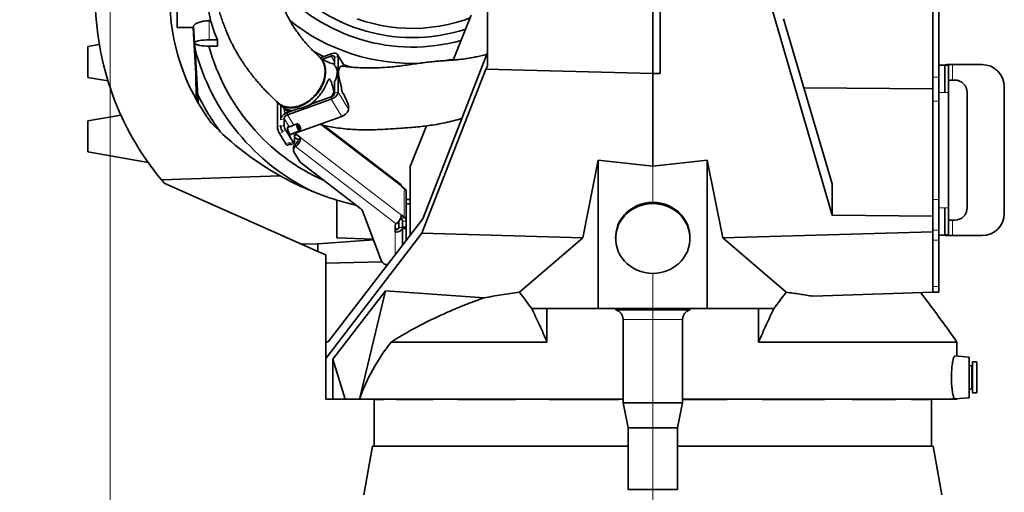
# Model space of a CAD drawing. Header units: millimetres. Extents: x 0 to 11920, y 0 to 8400.
# Tile 36 of 61: x 7629 to 8424, y 2119 to 2501. Entities that reach past the tile are written whole.
import ezdxf

# ---------------------------------------------------------------- set-up
doc = ezdxf.new("R2010")
doc.units = ezdxf.units.MM
doc.header["$LTSCALE"] = 20
doc.linetypes.add('CENTERX2', pattern=[20.32, 12.7, -2.54, 2.54, -2.54])
doc.styles.add('SLDTEXTSTYLE0', font='TXT', dxfattribs={"width": 0.605})
doc.dimstyles.new('SLDDIMSTYLE0', dxfattribs={"dimtxt": 70, "dimasz": 70, "dimexe": 0, "dimexo": 0.0625, "dimgap": 17.5, "dimtad": 1, "dimdec": 1, "dimrnd": 1e-09, "dimzin": 12, "dimdsep": 46, "dimtxsty": 'SLDTEXTSTYLE0', "dimsah": 1, "dimcen": 0.09, "dimadec": 0, "dimazin": 3, "dimtfac": 1, "dimtofl": 0, "dimtmove": 0, "dimatfit": 3, "dimfxl": 1, "dimfrac": 2, "dimtolj": 1, "dimtzin": 12, "dimarcsym": 0})

# ---------------------------------------------------------------- blocks, each defined once
blk = doc.blocks.new('_D')
at = {"color": 7, "linetype": 'Continuous', "lineweight": 0}
for p, q in [((7701.97, 3692.31), (7701.97, 1744.49)), ((8139.97, 1814.67), (8139.97, 1744.49)), ((7701.97, 1774.49), (6715.05, 1774.49)), ((7701.97, 1774.49), (8139.97, 1774.49))]:
    blk.add_line(p, q, dxfattribs=at)
at = {"color": 7, "linetype": 'Continuous', "lineweight": 18}
for points in [[(7701.97, 1774.49), (7771.97, 1764.49), (7771.97, 1784.49)], [(8139.97, 1774.49), (8069.97, 1784.49), (8069.97, 1764.49)]]:
    blk.add_solid(points, dxfattribs=at)
at = {"color": 7, "linetype": 'Continuous', "lineweight": 18, "char_height": 70, "attachment_point": 1, "style": 'SLDTEXTSTYLE0'}
for s, insert in [('(2x M8 Through)', (6901.72, 1864.72)), ('438', (6715.05, 1864.72))]:
    blk.add_mtext(s, dxfattribs=dict(at, insert=insert))

msp = doc.modelspace()

# ---------------------------------------------------------------- linework, layer by layer
at = {"color": 7, "linetype": 'Continuous', "lineweight": 35}
for p, q in [((7755.97, 2494.48), (7755.97, 2554.88)), ((8365.97, 2454.38), (8365.97, 2550.28)), ((8370.97, 2454.38), (8370.97, 2550.28)), ((8006.47, 2528.48), (8006.47, 2463.32)), ((8139.97, 2530.74), (8139.97, 2457.16)), ((8145.97, 2457.32), (8145.97, 2530.75)), ((8284.68, 2343.13), (8231.51, 2526.02)), ((7978.81, 2468.11), (7993.41, 2504.26)), ((7782.99, 2499.88), (7781.97, 2499.88)), ((8245.5, 2501.43), (8284.68, 2368.38)), ((7755.97, 2494.48), (7769.3, 2494.48)), ((7771.17, 2456.91), (7768.8, 2494.48)), ((7769.24, 2495.56), (7769.97, 2481.85)), ((7693.15, 2480.7), (7683.97, 2479.08)), ((7770.12, 2481.61), (7770.41, 2476.95)), ((7781.97, 2484.38), (7788.48, 2484.38)), ((7788.48, 2479.39), (7788.48, 2484.38)), ((7683.97, 2479.08), (7683.97, 2466.58)), ((7788.48, 2479.39), (7781.97, 2479.39)), ((7880.41, 2473.17), (7871.61, 2470.02)), ((7891.24, 2463.05), (7885.53, 2472.43)), ((8006.47, 2474.28), (7954.25, 2340.07)), ((7683.97, 2466.58), (7683.97, 2454.08)), ((7871.66, 2469.94), (7871.49, 2470.07)), ((7880.41, 2471.24), (7873.35, 2468.72)), ((7883.13, 2463.64), (7883.13, 2470.28)), ((7885.85, 2442.33), (7885.85, 2471.25)), ((8375.77, 2463.97), (8370.97, 2463.97)), ((8375.77, 2463.91), (8375.77, 2463.97)), ((8379.11, 2464.47), (8380.44, 2464.47)), ((8381.77, 2464.47), (8380.44, 2464.47)), ((8405.7, 2464.47), (8381.77, 2464.47)), ((7771.24, 2436.53), (7771.17, 2457.03)), ((7772.61, 2434.18), (7771.17, 2456.91)), ((7771.25, 2436.52), (7771.17, 2456.91)), ((8005.07, 2460.67), (7953.61, 2328.45)), ((8006.47, 2463.32), (8005.07, 2460.67)), ((8139.97, 2457.16), (8005.07, 2460.67)), ((8145.97, 2457.32), (8139.97, 2457.16)), ((8139.97, 2457.16), (8139.97, 2382.62)), ((8375.77, 2463.91), (8378.77, 2463.91)), ((8375.77, 2463.91), (8375.77, 2441.97)), ((8378.77, 2463.91), (8378.77, 2441.97)), ((7683.97, 2454.08), (7700.13, 2451.23)), ((7700.13, 2451.23), (7700.13, 2451.23)), ((7883.13, 2441.36), (7883.13, 2450.79)), ((8365.97, 2444.91), (8365.97, 2454.38)), ((8370.97, 2435.07), (8370.97, 2454.38)), ((8380.44, 2451.97), (8381.77, 2451.97)), ((8383.7, 2451.97), (8381.77, 2451.97)), ((7772.69, 2440.31), (7773.07, 2433.41)), ((8261.92, 2445.68), (8365.97, 2444.91)), ((8365.97, 2444.91), (8365.97, 2435.07)), ((8378.77, 2441.97), (8378.77, 2348.97)), ((8393.7, 2348.97), (8393.7, 2441.97)), ((8423.7, 2344.47), (8423.7, 2446.47)), ((7836.91, 2414.24), (7836.91, 2434.06)), ((7838.25, 2432.74), (7841.35, 2430.26)), ((7845.06, 2423.9), (7880.41, 2436.53)), ((7865.14, 2433), (7862.47, 2431.72)), ((7865.14, 2433), (7880.41, 2438.46)), ((8365.97, 2355.6), (8365.97, 2435.07)), ((8370.97, 2355.6), (8370.97, 2435.07)), ((7839.62, 2420.03), (7839.62, 2431.67)), ((7845.06, 2425.83), (7853.33, 2428.78)), ((7894.3, 2428.44), (7894.3, 2431.82)), ((7710.54, 2423.77), (7683.97, 2419.08)), ((7683.97, 2419.08), (7683.97, 2406.58)), ((7842.34, 2415.54), (7842.34, 2421)), ((7852.81, 2416.58), (7845.1, 2413.83)), ((7854.23, 2415.94), (7853.07, 2416.55)), ((7853.51, 2410.02), (7888.86, 2422.64)), ((7843.67, 2400.56), (7838.6, 2408.89)), ((7839.62, 2414.57), (7839.62, 2415.21)), ((7840.89, 2410.56), (7841.31, 2409.86)), ((7843.61, 2411.53), (7849.53, 2401.81)), ((7847.12, 2408.18), (7854.83, 2410.93)), ((7851.7, 2408.87), (7851.86, 2408.62)), ((7855, 2411.12), (7855.52, 2412.33)), ((7936.5, 2367.78), (7874.4, 2415.35)), ((7944.07, 2382.14), (7957.37, 2415.05)), ((7683.97, 2406.58), (7683.97, 2394.08)), ((7846.39, 2401.53), (7846.81, 2400.84)), ((7847.82, 2399.94), (7850.54, 2400.91)), ((7850.8, 2401.65), (7850.8, 2407.12)), ((7853.66, 2403.79), (7850.8, 2405.98)), ((7855.78, 2405.42), (7852.45, 2407.96)), ((7853.66, 2403.79), (7855.78, 2405.42)), ((7683.97, 2394.08), (7732.53, 2385.52)), ((7845.01, 2399.36), (7847.3, 2400.18)), ((7849.79, 2397.31), (7849.79, 2395.39)), ((7855.41, 2385.87), (7850.32, 2393.67)), ((7851.25, 2400.02), (7851.53, 2400.24)), ((7851.25, 2398.09), (7851.53, 2398.31)), ((7732.53, 2385.52), (7732.53, 2385.52)), ((7904.36, 2348.09), (7856.35, 2384.87)), ((8083.4, 2324.64), (8095.97, 2387.25)), ((8095.97, 2387.25), (8139.97, 2382.62)), ((8095.97, 2387.25), (8095.97, 2267.58)), ((8139.97, 2382.62), (8183.97, 2387.25)), ((8183.97, 2387.25), (8196.55, 2324.64)), ((8183.97, 2387.25), (8183.97, 2267.58)), ((7944.07, 2326.84), (7944.07, 2382.14)), ((7839.25, 2374.65), (7743.44, 2371.4)), ((7745.97, 2368.42), (7856.32, 2319.63)), ((7937.09, 2366.26), (7939.22, 2364.64)), ((7940.97, 2338.25), (7940.97, 2361.39)), ((8284.68, 2343.13), (8284.68, 2368.38)), ((7884.97, 2355.11), (7884.97, 2324.71)), ((8365.97, 2355.6), (8365.97, 2342.31)), ((7920.89, 2305.94), (7905.63, 2346.44)), ((7944.07, 2352.08), (7940.97, 2352.08)), ((8375.77, 2348.97), (8375.77, 2327.04)), ((8378.77, 2348.97), (8378.77, 2327.04)), ((7877.95, 2240.85), (7954.25, 2340.07)), ((7934.93, 2333.07), (7934.93, 2338.11)), ((7937.09, 2339.87), (7936.37, 2340.42)), ((7939.22, 2341.5), (7937.09, 2343.12)), ((7937.93, 2333.07), (7937.93, 2338.63)), ((7937.97, 2338.25), (7937.97, 2333.71)), ((7940.97, 2338.25), (7940.97, 2333.71)), ((8365.97, 2342.31), (8284.68, 2343.13)), ((8365.97, 2342.31), (8365.97, 2329.62)), ((8381.77, 2338.97), (8380.44, 2338.97)), ((8381.77, 2338.97), (8383.7, 2338.97)), ((7932.85, 2336.02), (7931.93, 2335.31)), ((7931.93, 2335.31), (7931.93, 2329.22)), ((7937.93, 2318.85), (7937.93, 2333.07)), ((7937.97, 2333), (7937.97, 2333.71)), ((7937.97, 2333), (7937.97, 2332.65)), ((7937.97, 2331.94), (7937.97, 2332.65)), ((7937.97, 2331.94), (7937.97, 2318.9)), ((7940.97, 2333.71), (7940.97, 2333)), ((7940.97, 2332.69), (7940.97, 2333)), ((7940.97, 2332.08), (7940.97, 2332.65)), ((7940.97, 2322.84), (7940.97, 2332.08)), ((8365.97, 2329.62), (8196.55, 2324.64)), ((8365.97, 2329.62), (8365.97, 2322.8)), ((8370.97, 2322.8), (8370.97, 2330.9)), ((7869.65, 2319.97), (7914.47, 2322.99)), ((7953.61, 2328.45), (7875.97, 2227.43)), ((7914.2, 2323.69), (7884.97, 2324.71)), ((7937.93, 2322.86), (7937.97, 2322.86)), ((8083.4, 2324.64), (7953.61, 2328.45)), ((8032.24, 2280.8), (8083.4, 2324.64)), ((8109.97, 2325.1), (8109.97, 2324.2)), ((8169.97, 2324.2), (8169.97, 2325.1)), ((8196.55, 2324.64), (8247.71, 2280.8)), ((8365.97, 2285.5), (8365.97, 2322.8)), ((8370.97, 2326.97), (8375.77, 2326.97)), ((8370.97, 2285.5), (8370.97, 2322.8)), ((8378.77, 2327.04), (8375.77, 2327.04)), ((8375.77, 2326.97), (8375.77, 2327.04)), ((8379.11, 2326.47), (8380.44, 2326.47)), ((8380.44, 2326.47), (8381.77, 2326.47)), ((8381.77, 2326.47), (8405.7, 2326.47)), ((7869.65, 2319.97), (7856.32, 2319.63)), ((7856.32, 2319.63), (7869.65, 2313.74)), ((7869.65, 2319.97), (7869.65, 2313.74)), ((7875.97, 2310.94), (7869.65, 2313.74)), ((7875.97, 2304.17), (7875.97, 2310.94)), ((7875.97, 2304.17), (7921.18, 2305.35)), ((7875.97, 2240.75), (7875.97, 2304.17)), ((7925.87, 2303.17), (7925.69, 2303.17)), ((7924.27, 2282.01), (7881.78, 2226.73)), ((7903.08, 2194.58), (7924.27, 2282.01)), ((7924.27, 2282.01), (8003.81, 2276.34)), ((8365.97, 2285.5), (8365.97, 2280.97)), ((8370.97, 2280.97), (8370.97, 2285.5)), ((8365.97, 2280.97), (8269.1, 2277.59)), ((8370.97, 2280.97), (8365.97, 2280.97)), ((8054.54, 2267.58), (8042.23, 2267.58)), ((8095.97, 2267.58), (8054.54, 2267.58)), ((8054.54, 2240.65), (8054.54, 2267.58)), ((8139.97, 2267.58), (8095.97, 2267.58)), ((8110.02, 2267.58), (8110.02, 2266.58)), ((8169.92, 2266.58), (8110.02, 2266.58)), ((8183.97, 2267.58), (8139.97, 2267.58)), ((8169.92, 2266.58), (8169.92, 2267.58)), ((8225.4, 2267.58), (8183.97, 2267.58)), ((8237.72, 2267.58), (8225.4, 2267.58)), ((8225.4, 2240.65), (8225.4, 2267.58)), ((8115.97, 2258.85), (8115.97, 2191.58)), ((8163.97, 2191.58), (8163.97, 2258.85)), ((7875.97, 2240.75), (7877.95, 2240.85)), ((7875.97, 2240.75), (7875.97, 2227.43)), ((8054.54, 2240.65), (7928.69, 2240.65)), ((8385.47, 2240.65), (8225.4, 2240.65)), ((8385.47, 2229.28), (8385.47, 2240.65)), ((7875.97, 2227.43), (7875.97, 2194.58)), ((7881.78, 2226.73), (7881.78, 2194.58)), ((7891.74, 2194.58), (7881.78, 2226.73)), ((8395.47, 2228.58), (8383.75, 2229.4)), ((8395.47, 2212.08), (8395.47, 2228.58)), ((8397.22, 2221.38), (8395.72, 2221.78)), ((8401.47, 2224.58), (8397.97, 2224.58)), ((8397.97, 2224.58), (8397.97, 2199.58)), ((8401.47, 2224.58), (8401.47, 2199.58)), ((8395.47, 2195.58), (8395.47, 2212.08)), ((8395.72, 2202.39), (8397.22, 2202.79)), ((7881.78, 2194.58), (7875.97, 2194.58)), ((7881.78, 2194.58), (7891.74, 2194.58)), ((7891.74, 2194.58), (7903.08, 2194.58)), ((8115.97, 2194.58), (7903.08, 2194.58)), ((7914.97, 2194.58), (7914.97, 2156.58)), ((7914.99, 2194.4), (7914.99, 2194.58)), ((7923.14, 2194.4), (7914.99, 2194.4)), ((7923.14, 2194.4), (7923.14, 2194.58)), ((7933.06, 2194.4), (7933.06, 2194.58)), ((7962.63, 2194.4), (7933.06, 2194.4)), ((7962.63, 2194.4), (7962.63, 2194.58)), ((7982.63, 2194.4), (7982.63, 2194.58)), ((8029.12, 2194.4), (7982.63, 2194.4)), ((8029.12, 2194.4), (8029.12, 2194.58)), ((8056.15, 2194.4), (8056.15, 2194.58)), ((8112.48, 2194.4), (8056.15, 2194.4)), ((8112.48, 2194.4), (8112.48, 2194.58)), ((8385.47, 2194.58), (8163.97, 2194.58)), ((8200.04, 2194.4), (8163.97, 2194.4)), ((8200.04, 2194.4), (8200.04, 2194.58)), ((8228.35, 2194.4), (8228.35, 2194.58)), ((8278.44, 2194.4), (8228.35, 2194.4)), ((8278.44, 2194.4), (8278.44, 2194.58)), ((8300.8, 2194.4), (8300.8, 2194.58)), ((8335.77, 2194.4), (8300.8, 2194.4)), ((8335.77, 2194.4), (8335.77, 2194.58)), ((8348.78, 2194.4), (8348.78, 2194.58)), ((8363.29, 2194.4), (8348.78, 2194.4)), ((8363.29, 2194.4), (8363.29, 2194.58)), ((8364.97, 2156.58), (8364.97, 2194.58)), ((8383.75, 2194.76), (8395.47, 2195.58)), ((8385.47, 2194.58), (8385.47, 2194.88)), ((8397.97, 2199.58), (8401.47, 2199.58)), ((8115.97, 2191.58), (8119.97, 2171.58)), ((8163.97, 2191.58), (8115.97, 2191.58)), ((8159.97, 2171.58), (8163.97, 2191.58)), ((8119.97, 2171.58), (8119.97, 2121.58)), ((8159.97, 2171.58), (8119.97, 2171.58)), ((8159.97, 2121.58), (8159.97, 2171.58)), ((7913.67, 2156.58), (7906.75, 2117.34)), ((7913.67, 2156.58), (8119.97, 2156.58)), ((8159.97, 2156.58), (8366.27, 2156.58)), ((8373.19, 2117.34), (8366.27, 2156.58)), ((8159.97, 2121.58), (8119.97, 2121.58))]:
    msp.add_line(p, q, dxfattribs=at)
at = {"color": 8, "linetype": 'Continuous', "lineweight": 18}
for p, q in [((7781.97, 2499.88), (7781.97, 2484.38)), ((7880.41, 2471.24), (7880.41, 2473.17)), ((7880.41, 2471.24), (7883.13, 2466.77)), ((7885.85, 2471.25), (7883.13, 2470.28)), ((7885.85, 2471.25), (7890.81, 2463.1)), ((8381.77, 2464.47), (8381.77, 2451.97)), ((8370.97, 2454.38), (8365.97, 2454.38)), ((7883.13, 2441.36), (7885.85, 2442.33)), ((7885.85, 2442.33), (7894.3, 2428.44)), ((8375.77, 2441.97), (8370.97, 2441.97)), ((8378.77, 2441.97), (8375.77, 2441.97)), ((7880.41, 2436.53), (7880.41, 2438.46)), ((7880.41, 2436.53), (7888.86, 2422.64)), ((8370.97, 2435.07), (8365.97, 2435.07)), ((7845.06, 2425.83), (7845.06, 2423.9)), ((7842.34, 2421), (7839.62, 2420.03)), ((7842.34, 2421), (7846.42, 2414.3)), ((7845.06, 2423.9), (7850.11, 2415.62)), ((7836.91, 2414.24), (7839.62, 2415.21)), ((7841.31, 2409.86), (7838.6, 2408.89)), ((7839.62, 2414.57), (7842.34, 2415.54)), ((7843.61, 2411.53), (7840.89, 2410.56)), ((7849.61, 2409.07), (7850.8, 2407.12)), ((7851.3, 2408.42), (7851.86, 2408.62)), ((7851.86, 2408.62), (7851.86, 2409.02)), ((7852.45, 2407.96), (7852.45, 2409.48)), ((7853.29, 2410.38), (7853.51, 2410.02)), ((7937.09, 2366.26), (7872.33, 2415.88)), ((7843.67, 2400.56), (7846.39, 2401.53)), ((7846.81, 2400.84), (7849.53, 2401.81)), ((7852.45, 2407.96), (7850.8, 2406.69)), ((7855.78, 2405.42), (7937.09, 2343.12)), ((7851.25, 2400.02), (7851.25, 2398.09)), ((7851.53, 2400.24), (7851.53, 2398.31)), ((7932.85, 2336.02), (7851.53, 2398.31)), ((8139.97, 2382.62), (8139.97, 2353.29)), ((7939.22, 2341.5), (7939.22, 2364.64)), ((8370.97, 2355.6), (8365.97, 2355.6)), ((8375.77, 2348.97), (8370.97, 2348.97)), ((8378.77, 2348.97), (8375.77, 2348.97)), ((7939.22, 2341.5), (7937.09, 2339.87)), ((7940.97, 2338.25), (7937.97, 2338.25)), ((8381.77, 2338.97), (8381.77, 2326.47)), ((7931.93, 2311.05), (7931.93, 2329.22)), ((7934.93, 2333.07), (7937.93, 2333.07)), ((7937.97, 2333.71), (7940.97, 2333.71)), ((7940.97, 2333), (7937.97, 2333)), ((7937.97, 2332.65), (7940.97, 2332.65)), ((7940.97, 2331.94), (7937.97, 2331.94)), ((8370.97, 2330.9), (8365.97, 2330.9)), ((8370.97, 2322.8), (8365.97, 2322.8)), ((8139.97, 2296.01), (8139.97, 2267.58)), ((8370.97, 2285.5), (8365.97, 2285.5)), ((8163.97, 2258.85), (8115.97, 2258.85)), ((8395.72, 2221.78), (8395.72, 2202.39)), ((8397.22, 2221.38), (8397.22, 2202.79))]:
    msp.add_line(p, q, dxfattribs=at)
at = {"color": 7, "linetype": 'CENTERX2', "lineweight": 18}
msp.add_line((8139.97, 2290.58), (8139.97, 1818.67), dxfattribs=at)
at = {"color": 7, "linetype": 'Continuous', "lineweight": 35, "flags": 128}
for points in [[(7901.2, 2501.44), (7907.62, 2499.32), (7914.14, 2497.54), (7920.74, 2496.09), (7927.42, 2494.98), (7934.14, 2494.21), (7940.9, 2493.78), (7947.67, 2493.69), (7954.43, 2493.95), (7961.17, 2494.55), (7967.87, 2495.49), (7974.51, 2496.78), (7981.08, 2498.39), (7987.55, 2500.34), (7992.54, 2502.09)], [(7781.97, 2479.39), (7779.89, 2479.42), (7777.87, 2479.54), (7775.97, 2479.72), (7774.26, 2479.97), (7772.78, 2480.28), (7771.58, 2480.63), (7770.7, 2481.03), (7770.15, 2481.45), (7769.97, 2481.88), (7770.15, 2482.31), (7770.7, 2482.73), (7771.58, 2483.13), (7772.78, 2483.49), (7774.26, 2483.79), (7775.97, 2484.04), (7777.87, 2484.23), (7779.89, 2484.34), (7781.97, 2484.38)], [(7866.22, 2474.98), (7871.91, 2472.07), (7874.24, 2470.96)], [(7885.85, 2471.25), (7885.74, 2471.97), (7885.43, 2472.58), (7884.93, 2473.07), (7884.25, 2473.41), (7883.43, 2473.6), (7882.49, 2473.62), (7881.47, 2473.47), (7880.41, 2473.17)], [(7871.2, 2470.34), (7872.69, 2468.75), (7873.92, 2466.91), (7874.86, 2464.84), (7875.5, 2462.57), (7875.83, 2460.14), (7875.84, 2457.59), (7875.54, 2454.94), (7874.93, 2452.25), (7874.01, 2449.55), (7872.8, 2446.88), (7871.33, 2444.28), (7869.6, 2441.79), (7867.66, 2439.45), (7865.52, 2437.28), (7863.21, 2435.34), (7860.78, 2433.63), (7858.26, 2432.19), (7855.68, 2431.04), (7853.08, 2430.2), (7850.51, 2429.68), (7848, 2429.48), (7845.59, 2429.61), (7843.31, 2430.07), (7841.2, 2430.85), (7839.29, 2431.94), (7837.6, 2433.33), (7836.17, 2434.98)], [(7883.13, 2470.28), (7883.08, 2470.64), (7882.92, 2470.95), (7882.67, 2471.19), (7882.33, 2471.36), (7881.92, 2471.45), (7881.45, 2471.46), (7880.94, 2471.39), (7880.41, 2471.24)], [(7890.43, 2464.39), (7893.17, 2463.46), (7896.58, 2462.38)], [(7970.85, 2467.37), (7975.6, 2468.19), (7979.12, 2468.89)], [(7880.41, 2436.53), (7881.47, 2436.98), (7882.49, 2437.57), (7883.43, 2438.26), (7884.25, 2439.03), (7884.93, 2439.86), (7885.43, 2440.7), (7885.74, 2441.54), (7885.85, 2442.33)], [(7880.61, 2438.53), (7881.38, 2439.94), (7882.63, 2442.54)], [(7839.62, 2420.03), (7839.73, 2420.82), (7840.04, 2421.66), (7840.54, 2422.5), (7841.22, 2423.33), (7842.04, 2424.1), (7842.98, 2424.79), (7844, 2425.38), (7845.06, 2425.83)], [(7844.89, 2427.23), (7845.07, 2426.7), (7845.29, 2425.91)], [(7888.86, 2422.64), (7889.92, 2423.1), (7890.94, 2423.68), (7891.88, 2424.37), (7892.71, 2425.15), (7893.38, 2425.97), (7893.88, 2426.82), (7894.19, 2427.65), (7894.3, 2428.44)], [(7855, 2411.12), (7854.79, 2410.92), (7854.45, 2411.05), (7854.04, 2411.5), (7853.6, 2412.22), (7853.19, 2413.13), (7852.85, 2414.11), (7852.63, 2415.06), (7852.55, 2415.84), (7852.63, 2416.37), (7852.85, 2416.59), (7853.07, 2416.55)], [(7846.57, 2408.92), (7846.09, 2409.83), (7845.66, 2410.88), (7845.33, 2411.97), (7845.14, 2412.97), (7845.1, 2413.77), (7845.22, 2414.3), (7845.48, 2414.48), (7845.87, 2414.3), (7846.02, 2414.16)], [(7848.04, 2408.51), (7848, 2408.26), (7847.81, 2407.9), (7847.48, 2407.9), (7847.05, 2408.25), (7846.57, 2408.92)], [(7855.57, 2412.69), (7855.51, 2413.29), (7855.32, 2414.01), (7855.05, 2414.74), (7854.73, 2415.37), (7854.4, 2415.8), (7854.13, 2415.97), (7853.95, 2415.86), (7853.88, 2415.47), (7853.95, 2414.87), (7854.13, 2414.15), (7854.4, 2413.42), (7854.73, 2412.8), (7855.05, 2412.36), (7855.32, 2412.19), (7855.51, 2412.31), (7855.57, 2412.69)], [(7845.01, 2399.36), (7844.86, 2399.35), (7844.61, 2399.45), (7844.31, 2399.69), (7844, 2400.07), (7843.67, 2400.56)], [(7847.82, 2399.94), (7847.71, 2399.93), (7847.51, 2400), (7847.29, 2400.19), (7847.06, 2400.47), (7846.81, 2400.84)], [(7849.53, 2401.81), (7849.78, 2401.44), (7850.01, 2401.16), (7850.23, 2400.98), (7850.42, 2400.9), (7850.58, 2400.93), (7850.7, 2401.07), (7850.77, 2401.32), (7850.8, 2401.65)], [(7940.97, 2355.6), (7942.1, 2355.57), (7944.07, 2355.53)], [(8109.97, 2325.1), (8110.02, 2326.63), (8110.37, 2329.66), (8111.07, 2332.64), (8112.1, 2335.54), (8113.47, 2338.31), (8115.14, 2340.92), (8117.11, 2343.35), (8119.34, 2345.57), (8121.82, 2347.54), (8124.51, 2349.26), (8127.38, 2350.69), (8130.39, 2351.82), (8133.52, 2352.63), (8136.73, 2353.13), (8139.97, 2353.29)], [(8139.97, 2353.29), (8143.22, 2353.13), (8146.42, 2352.63), (8149.55, 2351.82), (8152.57, 2350.69), (8155.44, 2349.26), (8158.13, 2347.54), (8160.6, 2345.57), (8162.84, 2343.35), (8164.8, 2340.92), (8166.48, 2338.31), (8167.84, 2335.54), (8168.88, 2332.64), (8169.58, 2329.66), (8169.93, 2326.63), (8169.97, 2325.1)], [(8139.97, 2352.39), (8136.73, 2352.23), (8133.52, 2351.73), (8130.39, 2350.92), (8127.38, 2349.79), (8124.51, 2348.36), (8121.82, 2346.64), (8119.34, 2344.67), (8117.11, 2342.45), (8115.14, 2340.02), (8113.47, 2337.4), (8112.1, 2334.63), (8111.07, 2331.74), (8110.37, 2328.76), (8110.02, 2325.73), (8110.02, 2322.67), (8110.37, 2319.64), (8111.07, 2316.66), (8112.1, 2313.77), (8113.47, 2311), (8115.14, 2308.38), (8117.11, 2305.95), (8119.34, 2303.73), (8121.82, 2301.76), (8124.51, 2300.04), (8127.38, 2298.61), (8130.39, 2297.48), (8133.52, 2296.67), (8136.73, 2296.17), (8139.97, 2296.01), (8143.22, 2296.17), (8146.42, 2296.67), (8149.55, 2297.48), (8152.57, 2298.61), (8155.44, 2300.04), (8158.13, 2301.76), (8160.6, 2303.73), (8162.84, 2305.95), (8164.8, 2308.38), (8166.48, 2311), (8167.84, 2313.77), (8168.88, 2316.66), (8169.58, 2319.64), (8169.93, 2322.67), (8169.93, 2325.73), (8169.58, 2328.76), (8168.88, 2331.74), (8167.84, 2334.63), (8166.48, 2337.4), (8164.8, 2340.02), (8162.84, 2342.45), (8160.6, 2344.67), (8158.13, 2346.64), (8155.44, 2348.36), (8152.57, 2349.79), (8149.55, 2350.92), (8146.42, 2351.73), (8143.22, 2352.23), (8139.97, 2352.39)], [(7931.93, 2329.22), (7933.1, 2329.29), (7934.23, 2329.51), (7935.27, 2329.87), (7936.17, 2330.34), (7936.92, 2330.93), (7937.48, 2331.6), (7937.82, 2332.32), (7937.93, 2333.07)], [(7931.93, 2331.14), (7932.52, 2331.18), (7933.08, 2331.29), (7933.6, 2331.47), (7934.05, 2331.71), (7934.43, 2332), (7934.7, 2332.33), (7934.87, 2332.7), (7934.93, 2333.07)]]:
    msp.add_lwpolyline(points, dxfattribs=at)
at = {"color": 7, "linetype": 'Continuous', "lineweight": 35}
for centre, radius, start, end in [((7945.95, 2625.02), 138.74, 216.36351, 288.03259), ((7945.93, 2623.81), 145.22, 220.94453, 285.7014), ((7919.97, 2518.83), 230, 180, 219.86748), ((7919.97, 2518.83), 170, 180, 216.62557), ((7945.81, 2624.21), 158.8, 231.47111, 272.6226), ((7942.62, 2522.67), 178.17, 194.86682, 244.26271), ((7942.9, 2523.54), 167.24, 195.30978, 245.89547), ((8405.7, 2446.47), 18, 0, 90), ((8383.7, 2441.97), 10, 0, 90), ((7940.78, 2521.41), 186.63, 205.7569, 216.66249), ((7879.41, 2442.12), 3.8, 285.29864, 348.38496), ((7897.65, 2446.1), 9.11, 176.83324, 221.71553), ((7853.8, 2430.47), 11.68, 184.53467, 207.50112), ((7955.94, 2584.38), 240, 224.08099, 240.90744), ((7846.06, 2420.24), 3.8, 105.29864, 168.38496), ((7848.93, 2415.1), 12.06, 184.09192, 210.98952), ((7848.65, 2415.21), 9.04, 184.09192, 210.98952), ((7851.36, 2416.18), 9.04, 184.09192, 210.98952), ((7854.52, 2406.35), 3.8, 105.29864, 168.38496), ((7853.9, 2409.89), 2.41, 211.83026, 233.02786), ((7845.28, 2406.86), 10.59, 306.16206, 352.16479), ((7848.41, 2404.51), 5.3, 306.16206, 352.16479), ((7853.21, 2397.22), 3.42, 124.83952, 178.35876), ((7853.03, 2395.41), 3.22, 123.4248, 212.65394), ((7858.79, 2388.11), 4.06, 213.55695, 232.95389), ((7919.97, 2518.83), 230, 219.86748, 220.84149), ((7955.94, 2584.38), 240, 240.90744, 252.79948), ((7935.31, 2366.44), 1.8, 354.52929, 48.33459), ((7936.83, 2361.25), 4.14, 1.93334, 54.86838), ((7955.94, 2584.38), 240, 252.79948, 256.727), ((7902.12, 2345.05), 3.78, 21.66245, 53.5601), ((8383.7, 2348.97), 10, 270, 0), ((7926.6, 2344.57), 10.59, 306.16206, 352.16479), ((7935.9, 2338.18), 2.07, 1.93334, 54.86838), ((7936.83, 2338.11), 4.14, 1.93334, 54.86838), ((8405.7, 2344.47), 18, 270, 0), ((7932, 2328.04), 4.05, 61.94634, 90.93964), ((7925.36, 2308.15), 4.99, 206.30346, 273.7911), ((7488.29, 1610.66), 1096.27, 35.07618, 37.67177), ((8107.97, 2258.85), 8, 0, 75.15233), ((8171.97, 2258.85), 8, 104.84767, 180), ((8395.67, 2221.58), 0.2, 75, 180), ((8397.37, 2221.96), 0.6, 255, 0), ((8395.67, 2202.58), 0.2, 180, 285), ((8397.37, 2202.21), 0.6, 0, 105)]:
    msp.add_arc(centre, radius, start, end, dxfattribs=at)
for centre, major_axis, ratio, start_param, end_param in [((7945.97, 2547.68), (170, 0), 0.989042, 3.429852, 3.527576), ((8139.97, 2145.61), (245.5, 0), 0.760182, 2.607245, 2.876062)]:
    msp.add_ellipse(centre, major_axis=major_axis, ratio=ratio, start_param=start_param, end_param=end_param, dxfattribs=at)
for points, knots in [([(7823.17, 2717.72), (7823.1, 2717.53), (7821.82, 2713.98), (7819.28, 2706.84), (7815.52, 2696.11), (7811.74, 2685.02), (7807.89, 2673.38), (7804.16, 2661.58), (7800.63, 2649.8), (7797.49, 2638.59), (7794.7, 2627.95), (7792.22, 2617.75), (7790.05, 2608.02), (7788.31, 2599.35), (7787.14, 2592.67), (7786.31, 2587.38), (7785.61, 2582.38), (7784.95, 2576.72), (7784.39, 2570.52), (7784.04, 2564.67), (7783.86, 2559.59), (7783.81, 2555.49), (7783.83, 2551.72), (7783.93, 2548.01), (7784.08, 2544.62), (7784.27, 2541.41), (7784.51, 2538.28), (7784.84, 2534.85), (7785.27, 2531.14), (7785.79, 2527.38), (7786.36, 2523.86), (7786.92, 2520.83), (7787.45, 2518.18), (7788.02, 2515.57), (7788.69, 2512.72), (7789.52, 2509.48), (7790.57, 2505.77), (7791.83, 2501.73), (7793.3, 2497.47), (7794.85, 2493.37), (7796.37, 2489.7), (7797.7, 2486.71), (7798.83, 2484.28), (7799.96, 2481.97), (7801.27, 2479.39), (7802.88, 2476.39), (7804.78, 2473.05), (7806.74, 2469.82), (7808.63, 2466.86), (7810.36, 2464.27), (7812.09, 2461.8), (7813.8, 2459.45), (7815.49, 2457.21), (7817.26, 2454.94), (7819.29, 2452.45), (7821.8, 2449.5), (7824.89, 2446.02), (7828.67, 2442.04), (7832.88, 2437.84), (7835.94, 2435.04), (7837.43, 2433.67)], [0, 0, 0, 0, 0.001844, 0.035045, 0.070372, 0.10773, 0.14496, 0.185819, 0.225115, 0.26285, 0.299069, 0.334133, 0.368142, 0.399159, 0.421486, 0.43574, 0.452852, 0.471992, 0.492772, 0.514929, 0.530497, 0.543627, 0.556165, 0.568628, 0.581045, 0.590621, 0.601207, 0.612807, 0.625427, 0.638958, 0.65123, 0.661403, 0.67016, 0.678539, 0.688427, 0.699832, 0.712312, 0.727412, 0.74253, 0.757668, 0.771415, 0.782265, 0.790319, 0.798283, 0.807922, 0.819251, 0.832292, 0.846174, 0.856816, 0.867089, 0.876988, 0.886512, 0.895656, 0.904494, 0.914737, 0.927117, 0.942428, 0.9602, 0.980518, 1, 1, 1, 1]), ([(7872.28, 2469.42), (7872.27, 2469.43), (7871.01, 2470.49), (7868.84, 2472.53), (7865.8, 2475.46), (7863.3, 2478.04), (7861.29, 2480.23), (7859.75, 2481.98), (7858.45, 2483.52), (7857.17, 2485.07), (7855.51, 2487.16), (7853.52, 2489.81), (7851.3, 2492.99), (7848.65, 2497.1), (7845.79, 2502.07), (7842.96, 2507.87), (7840.61, 2513.59), (7838.58, 2519.54), (7837.16, 2524.75), (7836.2, 2529.1), (7835.61, 2532.28), (7835.13, 2535.32), (7834.73, 2538.37), (7834.38, 2541.65), (7834.12, 2545.05), (7833.95, 2548.6), (7833.87, 2551.98), (7833.87, 2555.12), (7833.92, 2557.73), (7834, 2559.94), (7834.1, 2562.43), (7834.29, 2565.64), (7834.6, 2569.6), (7835.02, 2573.83), (7835.52, 2578.08), (7836.08, 2582.26), (7836.69, 2586.24), (7837.3, 2589.93), (7837.96, 2593.54), (7838.65, 2597.02), (7839.37, 2600.43), (7840.14, 2603.89), (7841.07, 2607.77), (7842.34, 2612.82), (7844.05, 2619.16), (7846.21, 2626.6), (7847.82, 2631.77), (7848.64, 2634.39)], [0, 0, 0, 0, 0.000251, 0.026272, 0.048566, 0.069324, 0.085814, 0.098174, 0.108666, 0.120201, 0.132774, 0.154574, 0.177847, 0.200704, 0.241197, 0.280273, 0.317935, 0.354732, 0.395483, 0.416496, 0.43583, 0.45423, 0.472347, 0.491342, 0.513349, 0.532826, 0.553816, 0.572286, 0.587223, 0.598607, 0.610098, 0.629814, 0.653403, 0.677126, 0.700682, 0.723801, 0.745502, 0.765672, 0.784175, 0.80489, 0.822269, 0.839748, 0.860114, 0.883419, 0.918471, 0.958771, 1, 1, 1, 1]), ([(7782.99, 2499.88), (7782.97, 2499.97), (7782.75, 2501.27), (7782.19, 2504.26), (7781.12, 2509.61), (7780.1, 2514.91), (7779.27, 2519.59), (7778.65, 2523.32), (7778.06, 2527.21), (7777.52, 2531.25), (7777.03, 2535.46), (7776.52, 2540.8), (7776.07, 2547.35), (7776.01, 2552.35), (7775.97, 2554.88)], [0, 0, 0, 0, 0.0093892, 0.1303634, 0.2546206, 0.3798582, 0.4440281, 0.5086439, 0.5727353, 0.6372809, 0.7032846, 0.7698049, 0.8834763, 1, 1, 1, 1]), ([(7781.97, 2499.88), (7781.28, 2499.86), (7779.89, 2499.83), (7777.86, 2499.58), (7775.94, 2499.21), (7774.18, 2498.73), (7772.61, 2498.15), (7771.3, 2497.54), (7770.25, 2496.9), (7769.57, 2496.31), (7769.24, 2495.85), (7769.27, 2495.63), (7769.29, 2495.56)], [0, 0, 0, 0, 0.101702, 0.206419, 0.308101, 0.412597, 0.516835, 0.623967, 0.730349, 0.839905, 0.944639, 1, 1, 1, 1]), ([(7770.41, 2476.95), (7770.79, 2470.86), (7771.55, 2458.68), (7772.31, 2446.43), (7772.69, 2440.31)], [0, 0, 0, 0, 0.499832, 1, 1, 1, 1]), ([(8005.85, 2472.67), (8005.73, 2472.64), (8004.18, 2472.24), (8001.18, 2471.53), (7996.93, 2470.59), (7992.65, 2469.78), (7987.9, 2469.04), (7983.34, 2468.5), (7979.3, 2468.14), (7976.39, 2467.92), (7973.96, 2467.75), (7971.77, 2467.6), (7969.55, 2467.45), (7966.59, 2467.23), (7962.57, 2466.88), (7957.43, 2466.31), (7949.87, 2465.32), (7939.95, 2463.8), (7929.05, 2462.45), (7919.13, 2461.84), (7910.51, 2461.7), (7902.66, 2461.91), (7895.95, 2462.42), (7891.92, 2462.86), (7890.07, 2463.22), (7889.92, 2463.24)], [0, 0, 0, 0, 0.003283, 0.045286, 0.086627, 0.127304, 0.168761, 0.220472, 0.252722, 0.277706, 0.29812, 0.316781, 0.334903, 0.355663, 0.393967, 0.439001, 0.487466, 0.586608, 0.689922, 0.759961, 0.830195, 0.899619, 0.950598, 0.996041, 1, 1, 1, 1]), ([(7871.2, 2470.34), (7871.73, 2469.74), (7872.8, 2468.53), (7874.11, 2466.14), (7875.1, 2463.19), (7875.53, 2459.69), (7875.33, 2455.93), (7874.5, 2452.12), (7873.07, 2448.29), (7871.12, 2444.65), (7868.68, 2441.22), (7865.89, 2438.16), (7862.75, 2435.47), (7859.41, 2433.27), (7855.91, 2431.57), (7852.37, 2430.44), (7848.85, 2429.9), (7845.47, 2429.97), (7842.29, 2430.66), (7839.74, 2431.88), (7838.14, 2432.95), (7837.54, 2433.58), (7837.44, 2433.68)], [0, 0, 0, 0, 0.042783, 0.086291, 0.141663, 0.198669, 0.253502, 0.309996, 0.363621, 0.41887, 0.471348, 0.525381, 0.577337, 0.63079, 0.682957, 0.736597, 0.789497, 0.843879, 0.8977, 0.953038, 0.992476, 1, 1, 1, 1]), ([(7871.2, 2470.34), (7871.38, 2470.17), (7871.7, 2469.88), (7872.07, 2469.54), (7872.29, 2469.36), (7872.4, 2469.28), (7872.41, 2469.3), (7872.31, 2469.38), (7872.27, 2469.41)], [0, 0, 0, 0, 0.241153, 0.415224, 0.549693, 0.684144, 0.89787, 1, 1, 1, 1]), ([(7883.13, 2464.69), (7883.08, 2464.71), (7882.35, 2464.89), (7880.96, 2465.33), (7878.85, 2466.04), (7876.93, 2466.84), (7875.15, 2467.68), (7873.63, 2468.52), (7872.68, 2469.11), (7872.32, 2469.4), (7872.25, 2469.46)], [0, 0, 0, 0, 0.008552, 0.1315659, 0.2793206, 0.4515056, 0.5978626, 0.7622835, 0.949088, 1, 1, 1, 1]), ([(8379.11, 2464.47), (8378.61, 2464.46), (8377.63, 2464.42), (8376.57, 2464.3), (8375.9, 2464.14), (8375.81, 2463.99), (8375.77, 2463.91)], [0, 0, 0, 0, 0.2601097, 0.5133272, 0.7598763, 1, 1, 1, 1]), ([(8380.44, 2464.47), (8380.19, 2464.46), (8379.7, 2464.42), (8379.17, 2464.3), (8378.83, 2464.14), (8378.79, 2463.99), (8378.77, 2463.91)], [0, 0, 0, 0, 0.257562, 0.50949, 0.756659, 1, 1, 1, 1]), ([(7883.13, 2463.64), (7883.53, 2463.18), (7884.34, 2462.24), (7885.05, 2460.45), (7885.32, 2458.38), (7885.09, 2456.03), (7884.39, 2453.47), (7883.55, 2451.69), (7883.13, 2450.79)], [0, 0, 0, 0, 0.151434, 0.30657, 0.470866, 0.639393, 0.817936, 1, 1, 1, 1]), ([(7889.9, 2463.13), (7889.63, 2463.19), (7888.73, 2463.41), (7887.76, 2462.85), (7886.92, 2461.76), (7886.48, 2460.54), (7886.26, 2459.03), (7886.24, 2457.3), (7886.44, 2455.22), (7886.87, 2452.76), (7887.56, 2449.93), (7888.18, 2447.81), (7888.53, 2446.69), (7888.55, 2446.61)], [0, 0, 0, 0, 0.078066, 0.260466, 0.362995, 0.467437, 0.548522, 0.631684, 0.712914, 0.797112, 0.893057, 0.991693, 1, 1, 1, 1]), ([(7882.63, 2442.54), (7882.23, 2444.11), (7881.52, 2446.87), (7880.5, 2450.05), (7879.75, 2451.83), (7879.33, 2452.49), (7879.04, 2452.75), (7878.83, 2452.84), (7878.6, 2452.8), (7878.22, 2452.51), (7877.65, 2451.44), (7876.86, 2449.59), (7875.61, 2446.88), (7873.88, 2443.72), (7871.54, 2440.28), (7868.8, 2437.05), (7865.78, 2434.11), (7863.57, 2432.52), (7862.47, 2431.72)], [0, 0, 0, 0, 0.122341, 0.21493, 0.249814, 0.267364, 0.275267, 0.283238, 0.290288, 0.302236, 0.336607, 0.40541, 0.475644, 0.578854, 0.68505, 0.788331, 0.894628, 1, 1, 1, 1]), ([(8378.77, 2450.64), (8378.79, 2450.84), (8378.83, 2451.21), (8379.13, 2451.64), (8379.63, 2451.87), (8380.15, 2451.94), (8380.44, 2451.97)], [0, 0, 0, 0, 0.2793262, 0.5010382, 0.7151338, 1, 1, 1, 1]), ([(7890.85, 2440.04), (7891.25, 2439.02), (7892.34, 2436.2), (7893.54, 2433.52), (7894.3, 2431.82)], [0, 0, 0, 0, 0.363925, 1, 1, 1, 1]), ([(7841.06, 2430.5), (7842.14, 2429.54), (7843.8, 2428.07), (7845.55, 2426.69), (7846.15, 2426.22)], [0, 0, 0, 0, 0.6570934, 1, 1, 1, 1]), ([(7849.32, 2427.35), (7849.28, 2427.35), (7848.14, 2427.28), (7846.34, 2427.69), (7843.91, 2428.57), (7842.38, 2429.43), (7841.51, 2430.13), (7841.35, 2430.26)], [0, 0, 0, 0, 0.013427, 0.384835, 0.656924, 0.93437, 1, 1, 1, 1]), ([(7862.47, 2431.72), (7861.56, 2431.32), (7859.74, 2430.52), (7856.65, 2429.47), (7854.54, 2429.03), (7853.33, 2428.78)], [0, 0, 0, 0, 0.297559, 0.599511, 1, 1, 1, 1]), ([(7870.92, 2416.23), (7872.08, 2415.93), (7875.02, 2415.16), (7880.06, 2414.17), (7886.28, 2413.18), (7892.67, 2412.48), (7899.16, 2412.03), (7905.6, 2411.82), (7912.45, 2411.84), (7920.12, 2412.08), (7928.17, 2412.52), (7936.23, 2413.09), (7943.47, 2413.62), (7949.97, 2414.18), (7956.12, 2414.85), (7962.36, 2415.7), (7968.99, 2416.84), (7975.74, 2418.31), (7981.36, 2419.74), (7984.57, 2420.55), (7985.68, 2420.84)], [0, 0, 0, 0, 0.0318168, 0.0806697, 0.1342543, 0.1948125, 0.2449474, 0.2992779, 0.3579822, 0.4183887, 0.4937225, 0.5627268, 0.6251529, 0.6809421, 0.732223, 0.7871028, 0.8465396, 0.909603, 0.9686624, 1, 1, 1, 1]), ([(8370.97, 2330.9), (8370.97, 2332.01), (8370.97, 2334.21), (8370.97, 2338.43), (8370.97, 2343.43), (8370.97, 2349.22), (8370.97, 2353.47), (8370.97, 2355.6)], [0, 0, 0, 0, 0.187338, 0.373466, 0.560608, 0.780383, 1, 1, 1, 1]), ([(8380.44, 2338.97), (8380.16, 2339), (8379.64, 2339.06), (8379.14, 2339.3), (8378.83, 2339.74), (8378.79, 2340.1), (8378.77, 2340.31)], [0, 0, 0, 0, 0.2718104, 0.4994603, 0.7101947, 1, 1, 1, 1]), ([(8375.77, 2327.04), (8375.82, 2326.96), (8375.92, 2326.8), (8376.68, 2326.64), (8377.74, 2326.52), (8378.66, 2326.49), (8379.11, 2326.47)], [0, 0, 0, 0, 0.265876, 0.521018, 0.765643, 1, 1, 1, 1]), ([(8378.77, 2327.04), (8378.8, 2326.96), (8378.85, 2326.8), (8379.22, 2326.64), (8379.75, 2326.52), (8380.22, 2326.49), (8380.44, 2326.47)], [0, 0, 0, 0, 0.26899, 0.524734, 0.768077, 1, 1, 1, 1]), ([(8003.81, 2276.34), (8000.74, 2275.25), (7994.6, 2273.08), (7985.62, 2269.58), (7976.81, 2265.9), (7968.15, 2262.03), (7959.67, 2257.98), (7948.58, 2252.32), (7938.23, 2246.54), (7930.92, 2242.03), (7928.69, 2240.65)], [0, 0, 0, 0, 0.11134, 0.22268, 0.334523, 0.446367, 0.559658, 0.672951, 0.900403, 1, 1, 1, 1]), ([(8003.81, 2276.34), (8008.42, 2277.16), (8017.65, 2278.8), (8027.37, 2280.13), (8032.24, 2280.8)], [0, 0, 0, 0, 0.499058, 1, 1, 1, 1]), ([(8042.23, 2267.58), (8040.57, 2269.86), (8037.27, 2274.41), (8033.91, 2278.67), (8032.24, 2280.8)], [0, 0, 0, 0, 0.499761, 1, 1, 1, 1]), ([(8247.71, 2280.8), (8246.03, 2278.67), (8242.68, 2274.42), (8239.37, 2269.86), (8237.72, 2267.58)], [0, 0, 0, 0, 0.499749, 1, 1, 1, 1]), ([(8247.71, 2280.8), (8251.34, 2280.31), (8258.6, 2279.33), (8265.59, 2278.17), (8269.1, 2277.59)], [0, 0, 0, 0, 0.499471, 1, 1, 1, 1]), ([(8042.23, 2267.58), (8044.34, 2263.25), (8048.56, 2254.57), (8052.55, 2245.3), (8054.54, 2240.65)], [0, 0, 0, 0, 0.499558, 1, 1, 1, 1]), ([(8225.4, 2240.65), (8227.39, 2245.29), (8231.38, 2254.56), (8235.61, 2263.24), (8237.72, 2267.58)], [0, 0, 0, 0, 0.499589, 1, 1, 1, 1]), ([(8383.75, 2229.36), (8383.73, 2229.38), (8383.6, 2229.46), (8383.32, 2229.14), (8382.93, 2228.37), (8382.52, 2227.09), (8382.13, 2225.38), (8381.77, 2223.28), (8381.46, 2220.85), (8381.22, 2218.18), (8381.07, 2215.35), (8381.01, 2212.45), (8381.05, 2209.56), (8381.17, 2206.76), (8381.38, 2204.11), (8381.66, 2201.67), (8381.99, 2199.51), (8382.37, 2197.68), (8382.77, 2196.25), (8383.17, 2195.27), (8383.5, 2194.78), (8383.68, 2194.81), (8383.75, 2194.83)], [0, 0, 0, 0, 0.009993, 0.063468, 0.117411, 0.171354, 0.225579, 0.279801, 0.333707, 0.387608, 0.440597, 0.493583, 0.545715, 0.597848, 0.649887, 0.70193, 0.754694, 0.807462, 0.861176, 0.91489, 0.969098, 1, 1, 1, 1])]:
    msp.add_open_spline(points, degree=3, knots=knots, dxfattribs=at)

# ---------------------------------------------------------------- dimensions: what is measured, and where the dimension line sits
at = {"color": 7, "linetype": 'Continuous', "lineweight": 18}
dim = msp.add_linear_dim(base=(8139.97, 1774.49), p1=(7701.97, 3696.31), p2=(8139.97, 1818.67), angle=0, text='<> (2x M8 Through)', dimstyle='SLDDIMSTYLE0', dxfattribs=at)
dim.commit()
dim.dimension.update_dxf_attribs({"geometry": '_D', "text_midpoint": (7163.97, 1774.49), "dimtype": 160})

doc.saveas('drawing.dxf')
